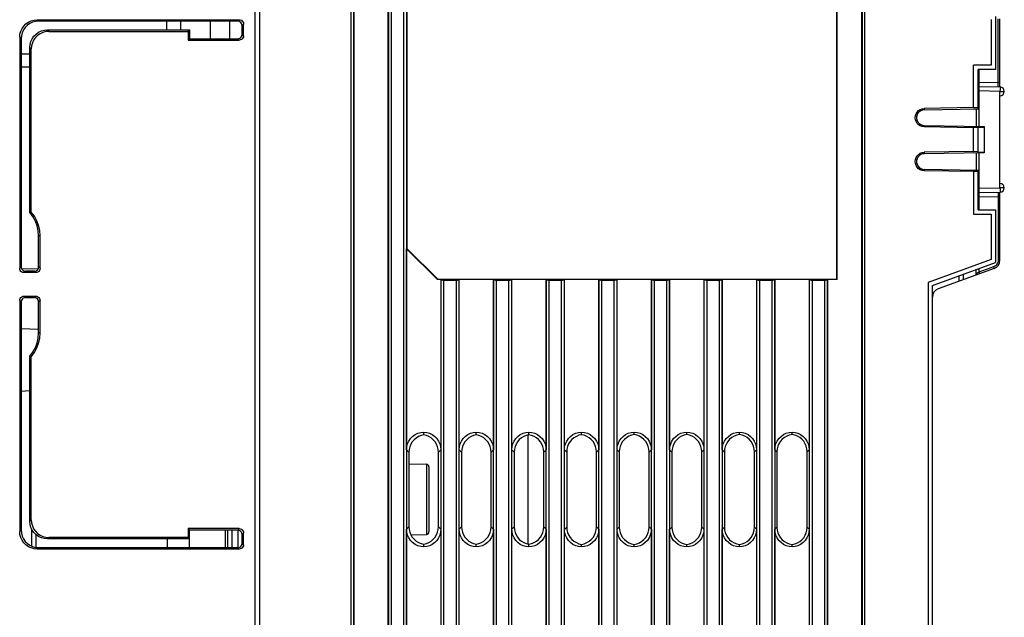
# Model space of a CAD drawing. Extents: x 0 to 420, y 0 to 297.
# Tile 55 of 86: x 148 to 176, y 202 to 219. Entities that reach past the tile are written whole.
import ezdxf

# ---------------------------------------------------------------- set-up
doc = ezdxf.new("R2010")
doc.units = 0
doc.header["$LTSCALE"] = 23.1
doc.layers.add('ALL_FEATURES', color=7, linetype='CONTINUOUS')

msp = doc.modelspace()

# ---------------------------------------------------------------- linework, layer by layer
at = {"layer": 'ALL_FEATURES', "color": 7, "linetype": 'CONTINUOUS'}
for p, q in [((154.863, 164.825), (154.863, 241.206)), ((157.549, 237.12), (157.549, 158.08)), ((158.527, 158.08), (158.527, 237.12)), ((172.027, 158.08), (172.027, 237.12)), ((159.06, 229.434), (159.06, 212.106)), ((171.31, 211.228), (171.31, 229.434)), ((171.321, 211.217), (171.321, 229.445)), ((154.738, 154.125), (154.738, 219.331)), ((175.838, 218.712), (175.838, 217.206)), ((175.963, 216.706), (175.963, 218.644)), ((148.522, 218.622), (154.279, 218.622)), ((154.238, 218.581), (148.562, 218.581)), ((152.613, 218.331), (152.613, 218.581)), ((153.463, 218.081), (153.463, 218.581)), ((154.363, 218.206), (154.363, 218.457)), ((154.403, 218.165), (154.403, 218.497)), ((175.713, 218.624), (175.713, 217.331)), ((148.022, 218.121), (148.022, 211.541)), ((148.063, 218.08), (148.063, 211.581)), ((148.812, 218.331), (152.863, 218.331)), ((148.853, 218.291), (152.822, 218.291)), ((152.822, 218.291), (152.863, 218.331)), ((152.822, 218.291), (152.822, 218.041)), ((152.822, 218.041), (152.863, 218.081)), ((152.863, 218.331), (152.863, 218.081)), ((152.863, 218.081), (154.238, 218.081)), ((148.313, 213.127), (148.313, 217.833)), ((148.353, 213.142), (148.353, 217.793)), ((152.822, 218.041), (154.279, 218.041)), ((148.313, 217.638), (148.063, 217.641)), ((148.313, 217.275), (148.063, 217.272)), ((175.213, 216.111), (175.213, 217.331)), ((175.713, 217.331), (175.213, 217.331)), ((175.338, 216.081), (175.338, 217.206)), ((175.838, 217.206), (175.338, 217.206)), ((175.362, 216.717), (175.965, 216.706)), ((175.963, 213.956), (175.963, 216.456)), ((175.213, 216.118), (173.807, 216.094)), ((175.338, 216.113), (175.213, 216.111)), ((173.807, 216.054), (175.338, 216.081)), ((175.288, 216.08), (175.288, 215.582)), ((173.807, 215.608), (175.513, 215.578)), ((175.213, 215.545), (173.807, 215.568)), ((175.213, 214.861), (175.213, 215.551)), ((175.338, 215.549), (175.213, 215.551)), ((175.338, 214.85), (175.338, 215.562)), ((175.338, 215.562), (175.513, 215.559)), ((175.513, 215.578), (175.513, 214.834)), ((175.213, 214.868), (173.807, 214.844)), ((175.513, 214.834), (173.807, 214.804)), ((175.338, 214.863), (175.213, 214.861)), ((175.288, 214.83), (175.288, 214.332)), ((175.338, 214.85), (175.513, 214.853)), ((175.338, 214.331), (173.807, 214.358)), ((175.213, 214.295), (173.807, 214.318)), ((175.213, 214.301), (175.213, 213.081)), ((175.338, 214.299), (175.213, 214.301)), ((175.338, 213.206), (175.338, 214.331)), ((175.362, 213.696), (175.963, 213.706)), ((175.963, 211.769), (175.963, 213.706)), ((148.313, 213.127), (148.353, 213.142)), ((175.213, 213.081), (175.713, 213.081)), ((175.338, 213.206), (175.838, 213.206)), ((175.713, 213.081), (175.713, 211.788)), ((175.838, 213.206), (175.838, 211.701)), ((148.563, 211.581), (148.563, 212.465)), ((148.603, 211.54), (148.603, 212.465)), ((159.049, 212.095), (159.06, 212.106)), ((159.049, 206.372), (159.049, 212.095)), ((159.927, 211.217), (159.049, 212.095)), ((159.06, 212.106), (159.938, 211.228)), ((175.713, 211.788), (173.913, 211.133)), ((174.038, 211.045), (175.838, 211.701)), ((148.074, 211.533), (148.549, 211.525)), ((148.479, 211.416), (148.147, 211.416)), ((148.438, 211.456), (148.188, 211.456)), ((175.798, 211.534), (174.202, 210.953)), ((174.913, 211.364), (174.913, 211.211)), ((175.288, 211.363), (175.288, 211.5)), ((159.927, 211.217), (159.938, 211.228)), ((160.027, 211.217), (159.927, 211.217)), ((159.938, 211.228), (171.31, 211.228)), ((160.027, 211.217), (160.027, 206.372)), ((160.027, 211.217), (160.032, 211.212)), ((160.107, 211.206), (160.469, 211.206)), ((160.544, 211.212), (160.549, 211.217)), ((160.549, 206.372), (160.549, 211.217)), ((161.527, 211.217), (160.549, 211.217)), ((161.527, 211.217), (161.527, 206.372)), ((161.532, 211.212), (161.527, 211.217)), ((161.607, 211.206), (161.969, 211.206)), ((162.044, 211.212), (162.049, 211.217)), ((162.049, 206.372), (162.049, 211.217)), ((163.027, 211.217), (162.049, 211.217)), ((163.027, 211.217), (163.027, 206.372)), ((163.032, 211.212), (163.027, 211.217)), ((163.107, 211.206), (163.469, 211.206)), ((163.544, 211.212), (163.549, 211.217)), ((163.549, 206.372), (163.549, 211.217)), ((164.527, 211.217), (163.549, 211.217)), ((164.527, 211.217), (164.527, 206.372)), ((164.532, 211.212), (164.527, 211.217)), ((164.607, 211.206), (164.969, 211.206)), ((165.044, 211.212), (165.049, 211.217)), ((165.049, 206.372), (165.049, 211.217)), ((166.027, 211.217), (165.049, 211.217)), ((166.027, 211.217), (166.027, 206.372)), ((166.032, 211.212), (166.027, 211.217)), ((166.107, 211.206), (166.469, 211.206)), ((166.544, 211.212), (166.549, 211.217)), ((166.549, 206.372), (166.549, 211.217)), ((167.527, 211.217), (166.549, 211.217)), ((167.527, 211.217), (167.527, 206.372)), ((167.532, 211.212), (167.527, 211.217)), ((167.607, 211.206), (167.969, 211.206)), ((168.044, 211.212), (168.049, 211.217)), ((168.049, 206.372), (168.049, 211.217)), ((169.027, 211.217), (168.049, 211.217)), ((169.027, 211.217), (169.027, 206.372)), ((169.032, 211.212), (169.027, 211.217)), ((169.107, 211.206), (169.469, 211.206)), ((169.544, 211.212), (169.549, 211.217)), ((169.549, 206.372), (169.549, 211.217)), ((170.527, 211.217), (169.549, 211.217)), ((170.527, 211.217), (170.527, 206.372)), ((170.532, 211.212), (170.527, 211.217)), ((170.607, 211.206), (170.969, 211.206)), ((171.049, 211.217), (171.044, 211.212)), ((171.049, 211.217), (171.049, 158.08)), ((171.321, 211.217), (171.049, 211.217)), ((171.321, 211.217), (171.31, 211.228)), ((173.913, 211.133), (173.913, 181.779)), ((174.788, 211.318), (174.788, 211.166)), ((174.038, 181.867), (174.038, 211.045)), ((148.022, 210.621), (148.022, 204.041)), ((148.063, 210.581), (148.063, 204.082)), ((148.147, 210.747), (148.479, 210.747)), ((148.188, 210.706), (148.438, 210.706)), ((148.563, 209.697), (148.563, 210.582)), ((148.603, 209.697), (148.603, 210.622)), ((148.563, 209.793), (148.063, 209.819)), ((148.313, 204.329), (148.313, 209.036)), ((148.313, 209.036), (148.353, 209.021)), ((148.353, 204.37), (148.353, 209.021)), ((148.063, 208.043), (148.313, 208.056)), ((159.538, 206.794), (159.538, 206.87)), ((161.038, 206.796), (161.038, 206.87)), ((162.538, 206.797), (162.538, 206.87)), ((164.038, 206.799), (164.038, 206.87)), ((165.538, 206.801), (165.538, 206.87)), ((167.038, 206.803), (167.038, 206.87)), ((168.538, 206.805), (168.538, 206.87)), ((170.038, 206.807), (170.038, 206.87)), ((162.513, 203.683), (162.513, 206.792)), ((159.119, 206.301), (159.119, 204.173)), ((159.957, 204.172), (159.957, 206.302)), ((160.618, 206.303), (160.618, 204.172)), ((161.459, 204.171), (161.459, 206.304)), ((162.116, 206.305), (162.116, 204.17)), ((162.96, 204.169), (162.96, 206.306)), ((163.615, 206.306), (163.615, 204.168)), ((164.462, 204.168), (164.462, 206.307)), ((165.113, 206.308), (165.113, 204.167)), ((165.964, 204.166), (165.964, 206.309)), ((166.611, 206.309), (166.611, 204.165)), ((167.465, 204.164), (167.465, 206.31)), ((168.11, 206.311), (168.11, 204.164)), ((168.967, 204.163), (168.967, 206.312)), ((169.608, 206.313), (169.608, 204.162)), ((170.468, 204.161), (170.468, 206.314)), ((159.119, 205.966), (159.614, 205.957)), ((159.688, 205.882), (159.688, 204.03)), ((152.822, 204.122), (152.822, 203.872)), ((152.822, 204.122), (152.863, 204.081)), ((154.279, 204.122), (152.822, 204.122)), ((152.863, 203.581), (152.863, 204.081)), ((154.238, 204.081), (152.863, 204.081)), ((153.888, 203.579), (153.888, 204.081)), ((159.049, 200.522), (159.049, 204.103)), ((160.027, 204.103), (160.027, 200.522)), ((160.549, 200.522), (160.549, 204.103)), ((161.527, 204.103), (161.527, 200.522)), ((162.049, 200.522), (162.049, 204.103)), ((163.027, 204.103), (163.027, 200.522)), ((163.549, 200.522), (163.549, 204.103)), ((164.527, 204.103), (164.527, 200.522)), ((165.049, 200.522), (165.049, 204.103)), ((166.027, 204.103), (166.027, 200.522)), ((166.549, 200.522), (166.549, 204.103)), ((167.527, 204.103), (167.527, 200.522)), ((168.049, 200.522), (168.049, 204.103)), ((169.027, 204.103), (169.027, 200.522)), ((169.549, 200.522), (169.549, 204.103)), ((170.527, 204.103), (170.527, 200.522)), ((148.488, 203.588), (148.488, 203.951)), ((152.863, 203.831), (148.812, 203.831)), ((152.822, 203.872), (148.853, 203.872)), ((152.238, 203.581), (152.238, 203.831)), ((152.822, 203.872), (152.863, 203.831)), ((154.363, 203.706), (154.363, 203.957)), ((154.403, 203.665), (154.403, 203.997)), ((159.173, 203.947), (159.614, 203.955)), ((154.279, 203.541), (148.522, 203.541)), ((148.562, 203.581), (154.238, 203.581)), ((159.538, 203.605), (159.538, 203.681)), ((161.038, 203.605), (161.038, 203.679)), ((162.538, 203.605), (162.538, 203.677)), ((164.038, 203.605), (164.038, 203.675)), ((165.538, 203.605), (165.538, 203.674)), ((167.038, 203.605), (167.038, 203.672)), ((168.538, 203.605), (168.538, 203.67)), ((170.038, 203.605), (170.038, 203.668))]:
    msp.add_line(p, q, dxfattribs=at)
at = {"layer": 'ALL_FEATURES', "color": 9, "linetype": 'CONTINUOUS'}
for p, q in [((157.469, 158), (157.469, 237.2)), ((158.607, 237.2), (158.607, 158)), ((158.969, 158), (158.969, 237.2)), ((172.107, 237.2), (172.107, 158)), ((157.544, 158.075), (157.544, 237.125)), ((158.532, 237.125), (158.532, 158.075)), ((159.044, 237.125), (159.044, 158.075)), ((172.032, 237.125), (172.032, 158.075)), ((175.914, 216.832), (175.914, 218.644)), ((148.522, 218.622), (148.562, 218.581)), ((154.279, 218.622), (154.238, 218.581)), ((154.403, 218.497), (154.363, 218.457)), ((148.022, 218.121), (148.063, 218.08)), ((148.812, 218.331), (148.853, 218.291)), ((154.279, 218.041), (154.238, 218.081)), ((154.403, 218.165), (154.363, 218.206)), ((148.313, 217.833), (148.353, 217.793)), ((175.362, 217.206), (175.362, 216.842)), ((175.362, 216.842), (175.338, 216.842)), ((175.361, 216.793), (175.361, 216.759)), ((175.362, 216.842), (175.914, 216.832)), ((175.963, 216.832), (175.914, 216.832)), ((175.966, 216.689), (175.966, 216.669)), ((175.362, 216.592), (175.338, 216.592)), ((175.362, 216.592), (175.362, 215.581)), ((175.965, 216.581), (175.362, 216.592)), ((175.965, 216.456), (175.965, 216.581)), ((175.965, 216.581), (176.088, 216.581)), ((173.807, 216.094), (173.807, 216.054)), ((173.807, 215.568), (173.807, 215.608)), ((173.807, 214.844), (173.807, 214.804)), ((175.362, 214.832), (175.362, 213.821)), ((173.807, 214.318), (173.807, 214.358)), ((175.965, 213.831), (175.965, 213.956)), ((175.362, 213.821), (175.338, 213.821)), ((175.361, 213.615), (175.362, 213.571)), ((175.362, 213.821), (175.965, 213.831)), ((175.914, 213.58), (175.362, 213.571)), ((175.914, 213.58), (175.914, 211.769)), ((175.914, 213.58), (175.963, 213.58)), ((176.088, 213.831), (175.965, 213.831)), ((175.362, 213.571), (175.338, 213.571)), ((175.362, 213.571), (175.362, 213.206)), ((148.603, 212.465), (148.563, 212.465)), ((175.914, 211.769), (175.963, 211.769)), ((148.063, 211.581), (148.022, 211.541)), ((148.188, 211.456), (148.147, 211.416)), ((148.479, 211.416), (148.438, 211.456)), ((148.603, 211.54), (148.563, 211.581)), ((175.33, 211.409), (175.305, 211.393)), ((175.353, 211.422), (175.33, 211.409)), ((175.362, 211.428), (175.353, 211.422)), ((175.782, 211.581), (175.362, 211.428)), ((175.362, 211.527), (175.362, 211.428)), ((160.032, 158.075), (160.032, 211.212)), ((160.107, 211.206), (160.107, 158)), ((160.469, 158), (160.469, 211.206)), ((160.544, 211.212), (160.544, 158.075)), ((161.532, 158.075), (161.532, 211.212)), ((161.607, 211.206), (161.607, 158)), ((161.969, 158), (161.969, 211.206)), ((162.044, 211.212), (162.044, 158.075)), ((163.032, 158.075), (163.032, 211.212)), ((163.107, 211.206), (163.107, 158)), ((163.469, 158), (163.469, 211.206)), ((163.544, 211.212), (163.544, 158.075)), ((164.532, 158.075), (164.532, 211.212)), ((164.607, 211.206), (164.607, 158)), ((164.969, 158), (164.969, 211.206)), ((165.044, 211.212), (165.044, 158.075)), ((166.032, 158.075), (166.032, 211.212)), ((166.107, 211.206), (166.107, 158)), ((166.469, 158), (166.469, 211.206)), ((166.544, 211.212), (166.544, 158.075)), ((167.532, 158.075), (167.532, 211.212)), ((167.607, 211.206), (167.607, 158)), ((167.969, 158), (167.969, 211.206)), ((168.044, 211.212), (168.044, 158.075)), ((169.032, 158.075), (169.032, 211.212)), ((169.107, 211.206), (169.107, 158)), ((169.469, 158), (169.469, 211.206)), ((169.544, 211.212), (169.544, 158.075)), ((170.532, 158.075), (170.532, 211.212)), ((170.607, 211.206), (170.607, 158)), ((170.969, 158), (170.969, 211.206)), ((171.044, 158.075), (171.044, 211.212)), ((148.022, 210.621), (148.063, 210.581)), ((148.147, 210.747), (148.188, 210.706)), ((148.438, 210.706), (148.479, 210.747)), ((148.563, 210.582), (148.603, 210.622)), ((148.603, 209.697), (148.563, 209.697)), ((159.049, 206.372), (159.119, 206.301)), ((159.957, 206.302), (160.027, 206.372)), ((160.549, 206.372), (160.618, 206.303)), ((161.459, 206.304), (161.527, 206.372)), ((162.049, 206.372), (162.116, 206.305)), ((162.96, 206.306), (163.027, 206.372)), ((163.549, 206.372), (163.615, 206.306)), ((164.462, 206.307), (164.527, 206.372)), ((165.049, 206.372), (165.113, 206.308)), ((165.964, 206.309), (166.027, 206.372)), ((166.549, 206.372), (166.611, 206.309)), ((167.465, 206.31), (167.527, 206.372)), ((168.049, 206.372), (168.11, 206.311)), ((168.967, 206.312), (169.027, 206.372)), ((169.549, 206.372), (169.608, 206.313)), ((170.468, 206.314), (170.527, 206.372)), ((159.614, 205.957), (159.614, 203.955)), ((148.313, 204.329), (148.353, 204.37)), ((148.022, 204.041), (148.063, 204.082)), ((148.365, 203.624), (148.365, 204.111)), ((153.96, 203.581), (153.96, 204.081)), ((154.066, 204.081), (154.066, 203.581)), ((154.279, 204.122), (154.238, 204.081)), ((154.24, 204.081), (154.24, 203.581)), ((159.049, 204.103), (159.119, 204.173)), ((160.027, 204.103), (159.957, 204.172)), ((160.549, 204.103), (160.618, 204.172)), ((161.527, 204.103), (161.459, 204.171)), ((162.049, 204.103), (162.116, 204.17)), ((163.027, 204.103), (162.96, 204.169)), ((163.549, 204.103), (163.615, 204.168)), ((164.527, 204.103), (164.462, 204.168)), ((165.049, 204.103), (165.113, 204.167)), ((166.027, 204.103), (165.964, 204.166)), ((166.549, 204.103), (166.611, 204.165)), ((167.527, 204.103), (167.465, 204.164)), ((168.049, 204.103), (168.11, 204.164)), ((169.027, 204.103), (168.967, 204.163)), ((169.549, 204.103), (169.608, 204.162)), ((170.527, 204.103), (170.468, 204.161)), ((148.812, 203.831), (148.853, 203.872)), ((154.403, 203.997), (154.363, 203.957)), ((148.522, 203.541), (148.562, 203.581)), ((154.279, 203.541), (154.238, 203.581)), ((154.403, 203.665), (154.363, 203.706))]:
    msp.add_line(p, q, dxfattribs=at)
at = {"layer": 'ALL_FEATURES', "color": 3, "linetype": 'CONTINUOUS'}
for p, q in [((152.213, 218.331), (152.213, 218.581)), ((154.013, 218.081), (154.013, 218.581))]:
    msp.add_line(p, q, dxfattribs=at)
at = {"layer": 'ALL_FEATURES', "color": 7, "linetype": 'CONTINUOUS'}
for points in [[(148.022, 218.121), (148.03, 218.208), (148.053, 218.292), (148.089, 218.371), (148.139, 218.443), (148.201, 218.505), (148.272, 218.555), (148.351, 218.592), (148.435, 218.614), (148.522, 218.622)], [(148.562, 218.581), (148.476, 218.574), (148.392, 218.551), (148.313, 218.514), (148.241, 218.464), (148.18, 218.402), (148.13, 218.331), (148.093, 218.252), (148.07, 218.167), (148.063, 218.08)], [(154.363, 218.457), (154.359, 218.489), (154.346, 218.519), (154.326, 218.545), (154.301, 218.564), (154.27, 218.577), (154.238, 218.581)], [(154.279, 218.622), (154.311, 218.617), (154.341, 218.605), (154.367, 218.585), (154.387, 218.559), (154.399, 218.529), (154.403, 218.497)], [(148.313, 217.833), (148.32, 217.92), (148.343, 218.003), (148.379, 218.082), (148.429, 218.153), (148.49, 218.214), (148.562, 218.264), (148.641, 218.301), (148.725, 218.324), (148.812, 218.331)], [(148.853, 218.291), (148.766, 218.283), (148.681, 218.26), (148.602, 218.224), (148.531, 218.174), (148.47, 218.112), (148.42, 218.041), (148.383, 217.963), (148.361, 217.879), (148.353, 217.793)], [(154.238, 218.081), (154.27, 218.085), (154.301, 218.098), (154.326, 218.118), (154.346, 218.143), (154.359, 218.173), (154.363, 218.206)], [(154.403, 218.165), (154.399, 218.133), (154.387, 218.103), (154.367, 218.077), (154.341, 218.057), (154.311, 218.045), (154.279, 218.041)], [(173.807, 215.568), (173.748, 215.576), (173.694, 215.596), (173.645, 215.627), (173.604, 215.669), (173.573, 215.719), (173.554, 215.774), (173.548, 215.831), (173.554, 215.889), (173.573, 215.944), (173.604, 215.993), (173.645, 216.035), (173.694, 216.066), (173.748, 216.086), (173.807, 216.094)], [(173.807, 216.054), (173.755, 216.047), (173.705, 216.028), (173.662, 215.997), (173.626, 215.957), (173.602, 215.91), (173.589, 215.858), (173.589, 215.805), (173.602, 215.753), (173.626, 215.706), (173.662, 215.665), (173.705, 215.635), (173.755, 215.615), (173.807, 215.608)], [(173.807, 214.318), (173.748, 214.326), (173.694, 214.346), (173.645, 214.377), (173.604, 214.419), (173.573, 214.469), (173.554, 214.524), (173.548, 214.581), (173.554, 214.639), (173.573, 214.694), (173.604, 214.743), (173.645, 214.785), (173.694, 214.816), (173.748, 214.836), (173.807, 214.844)], [(173.807, 214.804), (173.755, 214.797), (173.705, 214.778), (173.662, 214.747), (173.626, 214.707), (173.602, 214.66), (173.589, 214.608), (173.589, 214.555), (173.602, 214.503), (173.626, 214.456), (173.662, 214.415), (173.705, 214.385), (173.755, 214.365), (173.807, 214.358)], [(148.563, 212.465), (148.552, 212.609), (148.521, 212.75), (148.47, 212.885), (148.4, 213.012), (148.313, 213.127)], [(148.603, 212.465), (148.593, 212.614), (148.562, 212.757), (148.512, 212.894), (148.442, 213.022), (148.353, 213.142)], [(148.147, 211.416), (148.115, 211.42), (148.085, 211.432), (148.059, 211.452), (148.039, 211.478), (148.027, 211.508), (148.022, 211.541)], [(148.063, 211.581), (148.067, 211.549), (148.08, 211.519), (148.099, 211.493), (148.125, 211.473), (148.155, 211.46), (148.188, 211.456)], [(148.438, 211.456), (148.47, 211.46), (148.501, 211.473), (148.526, 211.493), (148.546, 211.518), (148.559, 211.548), (148.563, 211.581)], [(148.603, 211.54), (148.599, 211.508), (148.587, 211.478), (148.567, 211.452), (148.541, 211.432), (148.511, 211.42), (148.479, 211.416)], [(175.288, 211.363), (175.287, 211.354), (175.284, 211.348), (175.282, 211.346)], [(160.032, 211.212), (160.037, 211.21), (160.048, 211.209), (160.065, 211.207), (160.085, 211.206), (160.107, 211.206)], [(160.469, 211.206), (160.491, 211.206), (160.511, 211.207), (160.527, 211.209), (160.539, 211.21), (160.544, 211.212)], [(161.532, 211.212), (161.537, 211.21), (161.548, 211.209), (161.565, 211.207), (161.585, 211.206), (161.607, 211.206)], [(161.969, 211.206), (161.991, 211.206), (162.011, 211.207), (162.027, 211.209), (162.039, 211.21), (162.044, 211.212)], [(163.032, 211.212), (163.037, 211.21), (163.048, 211.209), (163.065, 211.207), (163.085, 211.206), (163.107, 211.206)], [(163.469, 211.206), (163.491, 211.206), (163.511, 211.207), (163.527, 211.209), (163.539, 211.21), (163.544, 211.212)], [(164.532, 211.212), (164.537, 211.21), (164.548, 211.209), (164.565, 211.207), (164.585, 211.206), (164.607, 211.206)], [(164.969, 211.206), (164.991, 211.206), (165.011, 211.207), (165.027, 211.209), (165.039, 211.21), (165.044, 211.212)], [(166.032, 211.212), (166.037, 211.21), (166.048, 211.209), (166.065, 211.207), (166.085, 211.206), (166.107, 211.206)], [(166.469, 211.206), (166.491, 211.206), (166.511, 211.207), (166.527, 211.209), (166.539, 211.21), (166.544, 211.212)], [(167.532, 211.212), (167.537, 211.21), (167.548, 211.209), (167.565, 211.207), (167.585, 211.206), (167.607, 211.206)], [(167.969, 211.206), (167.991, 211.206), (168.011, 211.207), (168.027, 211.209), (168.039, 211.21), (168.044, 211.212)], [(169.032, 211.212), (169.037, 211.21), (169.048, 211.209), (169.065, 211.207), (169.085, 211.206), (169.107, 211.206)], [(169.469, 211.206), (169.491, 211.206), (169.511, 211.207), (169.527, 211.209), (169.539, 211.21), (169.544, 211.212)], [(170.532, 211.212), (170.537, 211.21), (170.548, 211.209), (170.565, 211.207), (170.585, 211.206), (170.607, 211.206)], [(170.969, 211.206), (170.991, 211.206), (171.011, 211.207), (171.027, 211.209), (171.039, 211.21), (171.044, 211.212)], [(148.022, 210.621), (148.027, 210.654), (148.039, 210.684), (148.059, 210.71), (148.085, 210.73), (148.115, 210.742), (148.147, 210.747)], [(148.188, 210.706), (148.155, 210.702), (148.125, 210.689), (148.099, 210.669), (148.08, 210.644), (148.067, 210.613), (148.063, 210.581)], [(148.563, 210.582), (148.559, 210.614), (148.546, 210.644), (148.526, 210.67), (148.501, 210.689), (148.47, 210.702), (148.438, 210.706)], [(148.479, 210.747), (148.511, 210.742), (148.541, 210.73), (148.567, 210.71), (148.587, 210.684), (148.599, 210.654), (148.603, 210.622)], [(148.313, 209.036), (148.4, 209.151), (148.47, 209.277), (148.521, 209.412), (148.552, 209.553), (148.563, 209.697)], [(148.353, 209.021), (148.442, 209.14), (148.512, 209.269), (148.562, 209.405), (148.593, 209.548), (148.603, 209.697)], [(159.049, 206.372), (159.056, 206.458), (159.078, 206.541), (159.114, 206.619), (159.163, 206.69), (159.223, 206.751), (159.292, 206.801), (159.37, 206.838), (159.452, 206.861), (159.538, 206.87)], [(159.538, 206.87), (159.623, 206.861), (159.706, 206.838), (159.783, 206.801), (159.853, 206.751), (159.913, 206.69), (159.962, 206.619), (159.998, 206.541), (160.019, 206.458), (160.027, 206.372)], [(160.549, 206.372), (160.556, 206.458), (160.578, 206.541), (160.614, 206.619), (160.663, 206.69), (160.723, 206.751), (160.792, 206.801), (160.87, 206.838), (160.952, 206.861), (161.038, 206.87)], [(161.038, 206.87), (161.123, 206.861), (161.206, 206.838), (161.283, 206.801), (161.353, 206.751), (161.413, 206.69), (161.462, 206.619), (161.498, 206.541), (161.519, 206.458), (161.527, 206.372)], [(162.049, 206.372), (162.056, 206.458), (162.078, 206.541), (162.114, 206.619), (162.163, 206.69), (162.223, 206.751), (162.292, 206.801), (162.37, 206.838), (162.452, 206.861), (162.538, 206.87)], [(162.538, 206.87), (162.623, 206.861), (162.706, 206.838), (162.783, 206.801), (162.853, 206.751), (162.913, 206.69), (162.962, 206.619), (162.998, 206.541), (163.019, 206.458), (163.027, 206.372)], [(163.549, 206.372), (163.556, 206.458), (163.578, 206.541), (163.614, 206.619), (163.663, 206.69), (163.723, 206.751), (163.792, 206.801), (163.87, 206.838), (163.952, 206.861), (164.038, 206.87)], [(164.038, 206.87), (164.123, 206.861), (164.206, 206.838), (164.283, 206.801), (164.353, 206.751), (164.413, 206.69), (164.462, 206.619), (164.498, 206.541), (164.519, 206.458), (164.527, 206.372)], [(165.049, 206.372), (165.056, 206.458), (165.078, 206.541), (165.114, 206.619), (165.163, 206.69), (165.223, 206.751), (165.292, 206.801), (165.37, 206.838), (165.452, 206.861), (165.538, 206.87)], [(165.538, 206.87), (165.623, 206.861), (165.706, 206.838), (165.783, 206.801), (165.853, 206.751), (165.913, 206.69), (165.962, 206.619), (165.998, 206.541), (166.019, 206.458), (166.027, 206.372)], [(166.549, 206.372), (166.556, 206.458), (166.578, 206.541), (166.614, 206.619), (166.663, 206.69), (166.723, 206.751), (166.792, 206.801), (166.87, 206.838), (166.952, 206.861), (167.038, 206.87)], [(167.038, 206.87), (167.123, 206.861), (167.206, 206.838), (167.283, 206.801), (167.353, 206.751), (167.413, 206.69), (167.462, 206.619), (167.498, 206.541), (167.519, 206.458), (167.527, 206.372)], [(168.049, 206.372), (168.056, 206.458), (168.078, 206.541), (168.114, 206.619), (168.163, 206.69), (168.223, 206.751), (168.292, 206.801), (168.37, 206.838), (168.452, 206.861), (168.538, 206.87)], [(168.538, 206.87), (168.623, 206.861), (168.706, 206.838), (168.783, 206.801), (168.853, 206.751), (168.913, 206.69), (168.962, 206.619), (168.998, 206.541), (169.019, 206.458), (169.027, 206.372)], [(169.549, 206.372), (169.556, 206.458), (169.578, 206.541), (169.614, 206.619), (169.663, 206.69), (169.723, 206.751), (169.792, 206.801), (169.87, 206.838), (169.952, 206.861), (170.038, 206.87)], [(170.038, 206.87), (170.123, 206.861), (170.206, 206.838), (170.283, 206.801), (170.353, 206.751), (170.413, 206.69), (170.462, 206.619), (170.498, 206.541), (170.519, 206.458), (170.527, 206.372)], [(159.538, 206.794), (159.462, 206.775), (159.39, 206.745), (159.324, 206.704), (159.265, 206.654), (159.214, 206.594), (159.174, 206.528), (159.144, 206.456), (159.126, 206.38), (159.119, 206.301)], [(159.957, 206.302), (159.951, 206.381), (159.933, 206.457), (159.903, 206.529), (159.862, 206.595), (159.812, 206.654), (159.753, 206.705), (159.686, 206.745), (159.614, 206.775), (159.538, 206.794)], [(161.038, 206.796), (160.962, 206.777), (160.89, 206.747), (160.823, 206.707), (160.764, 206.656), (160.713, 206.597), (160.672, 206.53), (160.642, 206.458), (160.624, 206.381), (160.618, 206.303)], [(161.459, 206.304), (161.453, 206.382), (161.434, 206.458), (161.404, 206.531), (161.364, 206.597), (161.313, 206.656), (161.253, 206.707), (161.187, 206.748), (161.114, 206.777), (161.038, 206.796)], [(162.538, 206.797), (162.462, 206.779), (162.389, 206.75), (162.322, 206.709), (162.263, 206.658), (162.212, 206.599), (162.171, 206.532), (162.141, 206.46), (162.122, 206.383), (162.116, 206.305)], [(162.96, 206.306), (162.954, 206.384), (162.936, 206.46), (162.906, 206.533), (162.865, 206.599), (162.814, 206.659), (162.754, 206.709), (162.687, 206.75), (162.614, 206.779), (162.538, 206.797)], [(164.038, 206.799), (163.961, 206.781), (163.889, 206.752), (163.822, 206.711), (163.762, 206.66), (163.711, 206.601), (163.669, 206.534), (163.639, 206.462), (163.621, 206.385), (163.615, 206.306)], [(164.462, 206.307), (164.456, 206.386), (164.437, 206.462), (164.407, 206.535), (164.366, 206.602), (164.315, 206.661), (164.255, 206.711), (164.188, 206.752), (164.115, 206.782), (164.038, 206.799)], [(165.538, 206.801), (165.461, 206.783), (165.388, 206.754), (165.321, 206.713), (165.261, 206.663), (165.209, 206.603), (165.168, 206.536), (165.138, 206.464), (165.119, 206.387), (165.113, 206.308)], [(165.964, 206.309), (165.957, 206.388), (165.939, 206.464), (165.908, 206.537), (165.867, 206.604), (165.816, 206.663), (165.756, 206.714), (165.688, 206.754), (165.615, 206.784), (165.538, 206.801)], [(167.038, 206.803), (166.961, 206.785), (166.888, 206.756), (166.82, 206.716), (166.76, 206.665), (166.708, 206.605), (166.667, 206.538), (166.636, 206.466), (166.618, 206.389), (166.611, 206.309)], [(167.465, 206.31), (167.459, 206.389), (167.44, 206.466), (167.41, 206.539), (167.368, 206.606), (167.317, 206.665), (167.256, 206.716), (167.189, 206.756), (167.115, 206.786), (167.038, 206.803)], [(168.538, 206.805), (168.461, 206.788), (168.387, 206.758), (168.319, 206.718), (168.259, 206.667), (168.207, 206.608), (168.165, 206.54), (168.135, 206.467), (168.116, 206.39), (168.11, 206.311)], [(168.967, 206.312), (168.96, 206.391), (168.942, 206.468), (168.911, 206.541), (168.869, 206.608), (168.818, 206.668), (168.757, 206.718), (168.689, 206.759), (168.615, 206.788), (168.538, 206.805)], [(170.038, 206.807), (169.96, 206.79), (169.887, 206.76), (169.819, 206.72), (169.758, 206.669), (169.706, 206.61), (169.664, 206.543), (169.633, 206.469), (169.615, 206.392), (169.608, 206.313)], [(170.468, 206.314), (170.462, 206.393), (170.443, 206.47), (170.412, 206.543), (170.371, 206.61), (170.319, 206.67), (170.258, 206.72), (170.189, 206.761), (170.116, 206.79), (170.038, 206.807)], [(148.812, 203.831), (148.725, 203.839), (148.641, 203.861), (148.562, 203.898), (148.49, 203.948), (148.429, 204.009), (148.379, 204.08), (148.343, 204.159), (148.32, 204.243), (148.313, 204.329)], [(148.353, 204.37), (148.361, 204.283), (148.383, 204.199), (148.42, 204.121), (148.47, 204.05), (148.531, 203.988), (148.602, 203.939), (148.681, 203.902), (148.766, 203.879), (148.853, 203.872)], [(148.522, 203.541), (148.435, 203.548), (148.351, 203.571), (148.272, 203.608), (148.201, 203.658), (148.139, 203.719), (148.089, 203.791), (148.053, 203.87), (148.03, 203.954), (148.022, 204.041)], [(148.063, 204.082), (148.07, 203.995), (148.093, 203.91), (148.13, 203.831), (148.18, 203.76), (148.241, 203.698), (148.313, 203.648), (148.392, 203.611), (148.476, 203.589), (148.562, 203.581)], [(154.363, 203.957), (154.359, 203.989), (154.346, 204.019), (154.326, 204.045), (154.301, 204.064), (154.27, 204.077), (154.238, 204.081)], [(154.279, 204.122), (154.311, 204.117), (154.341, 204.105), (154.367, 204.085), (154.387, 204.059), (154.399, 204.029), (154.403, 203.997)], [(159.538, 203.605), (159.452, 203.614), (159.37, 203.637), (159.292, 203.674), (159.223, 203.724), (159.163, 203.785), (159.114, 203.856), (159.078, 203.934), (159.056, 204.017), (159.049, 204.103)], [(159.119, 204.173), (159.126, 204.095), (159.144, 204.019), (159.174, 203.947), (159.214, 203.88), (159.265, 203.821), (159.324, 203.77), (159.39, 203.729), (159.462, 203.699), (159.538, 203.681)], [(159.538, 203.681), (159.614, 203.699), (159.686, 203.729), (159.753, 203.77), (159.812, 203.821), (159.862, 203.88), (159.903, 203.946), (159.933, 204.018), (159.951, 204.094), (159.957, 204.172)], [(160.027, 204.103), (160.019, 204.017), (159.998, 203.934), (159.962, 203.856), (159.913, 203.785), (159.853, 203.724), (159.783, 203.674), (159.706, 203.637), (159.623, 203.614), (159.538, 203.605)], [(161.038, 203.605), (160.952, 203.614), (160.87, 203.637), (160.792, 203.674), (160.723, 203.724), (160.663, 203.785), (160.614, 203.856), (160.578, 203.934), (160.556, 204.017), (160.549, 204.103)], [(160.618, 204.172), (160.624, 204.093), (160.642, 204.017), (160.672, 203.945), (160.713, 203.878), (160.764, 203.819), (160.823, 203.768), (160.89, 203.727), (160.962, 203.697), (161.038, 203.679)], [(161.038, 203.679), (161.114, 203.697), (161.187, 203.727), (161.253, 203.768), (161.313, 203.818), (161.364, 203.878), (161.404, 203.944), (161.434, 204.016), (161.453, 204.092), (161.459, 204.171)], [(161.527, 204.103), (161.519, 204.017), (161.498, 203.934), (161.462, 203.856), (161.413, 203.785), (161.353, 203.724), (161.283, 203.674), (161.206, 203.637), (161.123, 203.614), (161.038, 203.605)], [(162.538, 203.605), (162.452, 203.614), (162.37, 203.637), (162.292, 203.674), (162.223, 203.724), (162.163, 203.785), (162.114, 203.856), (162.078, 203.934), (162.056, 204.017), (162.049, 204.103)], [(162.116, 204.17), (162.122, 204.091), (162.141, 204.015), (162.171, 203.943), (162.212, 203.876), (162.263, 203.816), (162.322, 203.766), (162.389, 203.725), (162.462, 203.695), (162.538, 203.677)], [(162.538, 203.677), (162.614, 203.695), (162.687, 203.725), (162.754, 203.766), (162.814, 203.816), (162.865, 203.875), (162.906, 203.942), (162.936, 204.014), (162.954, 204.091), (162.96, 204.169)], [(163.027, 204.103), (163.019, 204.017), (162.998, 203.934), (162.962, 203.856), (162.913, 203.785), (162.853, 203.724), (162.783, 203.674), (162.706, 203.637), (162.623, 203.614), (162.538, 203.605)], [(164.038, 203.605), (163.952, 203.614), (163.87, 203.637), (163.792, 203.674), (163.723, 203.724), (163.663, 203.785), (163.614, 203.856), (163.578, 203.934), (163.556, 204.017), (163.549, 204.103)], [(163.615, 204.168), (163.621, 204.09), (163.639, 204.013), (163.669, 203.941), (163.711, 203.874), (163.762, 203.814), (163.822, 203.764), (163.889, 203.723), (163.961, 203.693), (164.038, 203.675)], [(164.038, 203.675), (164.115, 203.693), (164.188, 203.723), (164.255, 203.763), (164.315, 203.814), (164.366, 203.873), (164.407, 203.94), (164.437, 204.012), (164.456, 204.089), (164.462, 204.168)], [(164.527, 204.103), (164.519, 204.017), (164.498, 203.934), (164.462, 203.856), (164.413, 203.785), (164.353, 203.724), (164.283, 203.674), (164.206, 203.637), (164.123, 203.614), (164.038, 203.605)], [(165.538, 203.605), (165.452, 203.614), (165.37, 203.637), (165.292, 203.674), (165.223, 203.724), (165.163, 203.785), (165.114, 203.856), (165.078, 203.934), (165.056, 204.017), (165.049, 204.103)], [(165.113, 204.167), (165.119, 204.088), (165.138, 204.011), (165.168, 203.938), (165.209, 203.872), (165.261, 203.812), (165.321, 203.761), (165.388, 203.721), (165.461, 203.691), (165.538, 203.674)], [(165.538, 203.674), (165.615, 203.691), (165.688, 203.721), (165.756, 203.761), (165.816, 203.812), (165.867, 203.871), (165.908, 203.938), (165.939, 204.01), (165.957, 204.087), (165.964, 204.166)], [(166.027, 204.103), (166.019, 204.017), (165.998, 203.934), (165.962, 203.856), (165.913, 203.785), (165.853, 203.724), (165.783, 203.674), (165.706, 203.637), (165.623, 203.614), (165.538, 203.605)], [(167.038, 203.605), (166.952, 203.614), (166.87, 203.637), (166.792, 203.674), (166.723, 203.724), (166.663, 203.785), (166.614, 203.856), (166.578, 203.934), (166.556, 204.017), (166.549, 204.103)], [(166.611, 204.165), (166.618, 204.086), (166.636, 204.009), (166.667, 203.936), (166.708, 203.869), (166.76, 203.81), (166.82, 203.759), (166.888, 203.719), (166.961, 203.689), (167.038, 203.672)], [(167.038, 203.672), (167.115, 203.689), (167.189, 203.718), (167.256, 203.759), (167.317, 203.809), (167.368, 203.869), (167.41, 203.936), (167.44, 204.008), (167.459, 204.085), (167.465, 204.164)], [(167.527, 204.103), (167.519, 204.017), (167.498, 203.934), (167.462, 203.856), (167.413, 203.785), (167.353, 203.724), (167.283, 203.674), (167.206, 203.637), (167.123, 203.614), (167.038, 203.605)], [(168.538, 203.605), (168.452, 203.614), (168.37, 203.637), (168.292, 203.674), (168.223, 203.724), (168.163, 203.785), (168.114, 203.856), (168.078, 203.934), (168.056, 204.017), (168.049, 204.103)], [(168.11, 204.164), (168.116, 204.084), (168.135, 204.007), (168.165, 203.934), (168.207, 203.867), (168.259, 203.808), (168.319, 203.757), (168.387, 203.716), (168.461, 203.687), (168.538, 203.67)], [(168.538, 203.67), (168.615, 203.687), (168.689, 203.716), (168.757, 203.757), (168.818, 203.807), (168.869, 203.867), (168.911, 203.934), (168.942, 204.007), (168.96, 204.084), (168.967, 204.163)], [(169.027, 204.103), (169.019, 204.017), (168.998, 203.934), (168.962, 203.856), (168.913, 203.785), (168.853, 203.724), (168.783, 203.674), (168.706, 203.637), (168.623, 203.614), (168.538, 203.605)], [(170.038, 203.605), (169.952, 203.614), (169.87, 203.637), (169.792, 203.674), (169.723, 203.724), (169.663, 203.785), (169.614, 203.856), (169.578, 203.934), (169.556, 204.017), (169.549, 204.103)], [(169.608, 204.162), (169.615, 204.083), (169.633, 204.005), (169.664, 203.932), (169.706, 203.865), (169.758, 203.805), (169.819, 203.755), (169.887, 203.714), (169.96, 203.685), (170.038, 203.668)], [(170.038, 203.668), (170.116, 203.685), (170.189, 203.714), (170.258, 203.754), (170.319, 203.805), (170.371, 203.864), (170.412, 203.932), (170.443, 204.005), (170.462, 204.082), (170.468, 204.161)], [(170.527, 204.103), (170.519, 204.017), (170.498, 203.934), (170.462, 203.856), (170.413, 203.785), (170.353, 203.724), (170.283, 203.674), (170.206, 203.637), (170.123, 203.614), (170.038, 203.605)], [(154.238, 203.581), (154.27, 203.585), (154.301, 203.598), (154.326, 203.618), (154.346, 203.643), (154.359, 203.673), (154.363, 203.706)], [(154.403, 203.665), (154.399, 203.633), (154.387, 203.603), (154.367, 203.577), (154.341, 203.557), (154.311, 203.545), (154.279, 203.541)]]:
    msp.add_lwpolyline(points, dxfattribs=at)
at = {"layer": 'ALL_FEATURES', "color": 9, "linetype": 'CONTINUOUS'}
for points in [[(175.362, 216.842), (175.361, 216.826), (175.361, 216.793)], [(175.361, 216.759), (175.361, 216.745), (175.361, 216.734), (175.361, 216.725), (175.361, 216.719), (175.362, 216.717)], [(175.362, 216.717), (175.361, 216.713), (175.361, 216.704), (175.361, 216.688), (175.361, 216.668), (175.361, 216.645), (175.361, 216.62), (175.362, 216.592)], [(175.914, 216.707), (175.914, 216.71), (175.914, 216.72), (175.914, 216.735), (175.914, 216.755), (175.914, 216.778), (175.914, 216.832)], [(175.965, 216.706), (175.966, 216.702), (175.966, 216.689)], [(175.966, 216.669), (175.966, 216.643), (175.966, 216.613), (175.965, 216.581)], [(175.362, 213.821), (175.361, 213.792), (175.361, 213.764), (175.361, 213.74), (175.361, 213.72), (175.361, 213.707), (175.361, 213.699), (175.362, 213.696)], [(175.362, 213.696), (175.361, 213.695), (175.361, 213.691), (175.361, 213.686), (175.361, 213.677), (175.361, 213.665), (175.361, 213.65), (175.361, 213.615)], [(175.914, 213.705), (175.914, 213.702), (175.914, 213.692), (175.914, 213.677), (175.914, 213.656)], [(175.914, 213.656), (175.914, 213.609), (175.914, 213.58)], [(175.965, 213.831), (175.966, 213.799), (175.966, 213.769), (175.966, 213.743)], [(175.966, 213.743), (175.966, 213.723), (175.966, 213.71), (175.965, 213.706)], [(175.878, 211.655), (175.852, 211.624), (175.819, 211.599), (175.782, 211.581)], [(175.914, 211.769), (175.91, 211.728), (175.898, 211.69), (175.878, 211.655)], [(175.305, 211.393), (175.299, 211.389), (175.295, 211.385), (175.292, 211.38), (175.29, 211.376), (175.289, 211.372), (175.288, 211.368), (175.288, 211.363)], [(175.305, 211.393), (175.305, 211.378), (175.301, 211.364), (175.294, 211.353)], [(175.362, 211.428), (175.368, 211.41), (175.373, 211.395), (175.377, 211.384), (175.378, 211.381)], [(175.782, 211.581), (175.789, 211.563), (175.794, 211.548), (175.797, 211.537), (175.798, 211.534)]]:
    msp.add_lwpolyline(points, dxfattribs=at)
at = {"layer": 'ALL_FEATURES', "color": 7, "linetype": 'CONTINUOUS'}
for centre, radius, start, end in [((175.363, 216.792), 0.075, 250.4809, 269), ((175.963, 216.581), 0.125, 270, 89), ((175.963, 213.831), 0.125, 271, 90), ((175.363, 213.621), 0.075, 91, 109.5191), ((175.713, 211.769), 0.25, 290, 360), ((174.288, 210.718), 0.25, 110, 180), ((159.613, 205.882), 0.075, 0, 89), ((159.613, 204.03), 0.075, 271, 360)]:
    msp.add_arc(centre, radius, start, end, dxfattribs=at)

doc.saveas('drawing.dxf')
